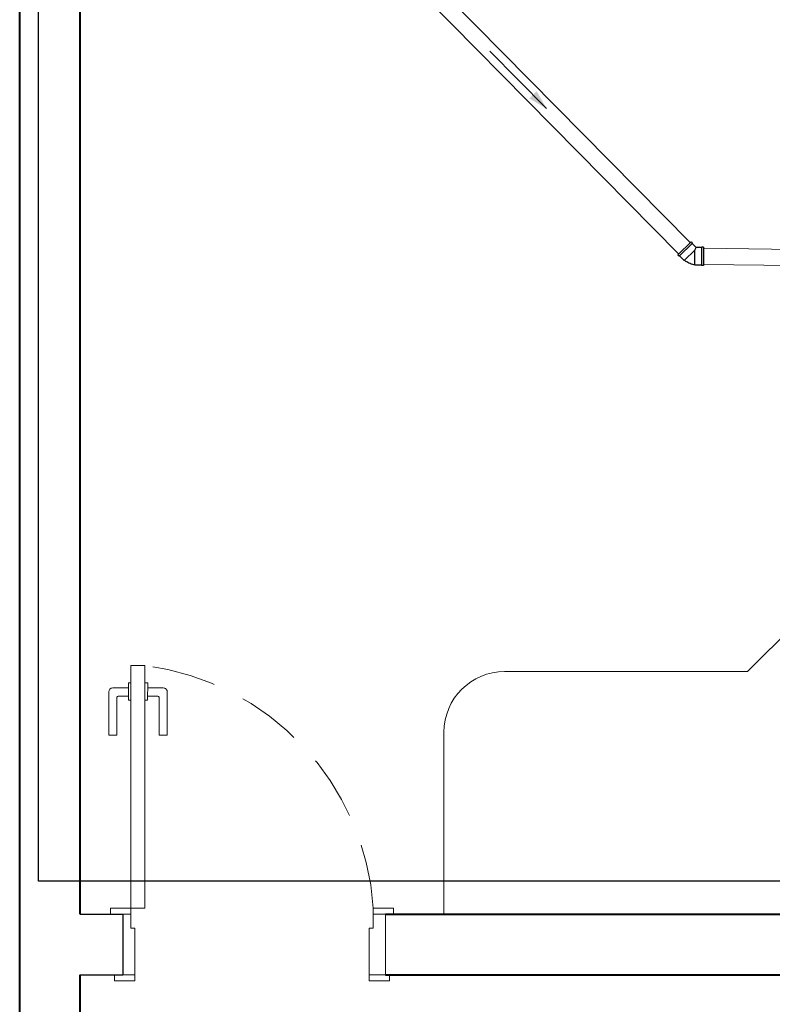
# Model space of a CAD drawing. Header units: millimetres. Extents: x 53 to 3943, y 29 to 3483.
# Tile 24 of 52: x 3866.78 to 3870.51, y 3441.22 to 3446.09. Entities that reach past the tile are written whole.
import ezdxf

# ---------------------------------------------------------------- set-up
doc = ezdxf.new("R2010")
doc.units = ezdxf.units.MM
doc.header["$MEASUREMENT"] = 0
doc.linetypes.add('HIDDEN2', pattern=[0.47625, 0.3175, -0.15875])
for name, color, linetype in [('ARQ-ALVENARIA', 4, 'Continuous'), ('Simbolos', 5, 'Continuous'), ('Simbolos_int', 2, 'Continuous')]:
    doc.layers.add(name, color=color, linetype=linetype)
for name, color, linetype, lineweight in [('DI-Detalhes', 1, 'Continuous', 30), ('MB_ALVENARIA', 7, 'Continuous', 40), ('MB_ESQUADRIA', 7, 'Continuous', 5), ('MB_MOBILIÁRIO', 8, 'Continuous', 13), ('TQ-Condutos', 3, 'Continuous', 5), ('TQ-Sentido conduto', 9, 'Continuous', 5)]:
    doc.layers.add(name, color=color, linetype=linetype, lineweight=lineweight)

msp = doc.modelspace()

# ---------------------------------------------------------------- hatches: boundary and pattern name
at = {"layer": 'TQ-Sentido conduto', "linetype": 'Continuous'}
msp.add_hatch(color=256, dxfattribs=at).paths.add_polyline_path([(3869.3884, 3445.6511), (3869.339, 3445.738), (3869.3022, 3445.7016)])

# ---------------------------------------------------------------- linework, layer by layer
at = {"layer": 'ARQ-ALVENARIA'}
for points in [[(3867.0803, 3441.6657), (3867.2902, 3441.6657)], [(3867.0902, 3441.6657), (3867.2902, 3441.6657), (3867.2902, 3441.3657)], [(3867.0803, 3441.3657), (3867.2902, 3441.3657)]]:
    msp.add_lwpolyline(points, dxfattribs=at)
at = {"layer": 'DI-Detalhes'}
msp.add_lwpolyline([(3866.8734, 3448.982), (3878.2701, 3448.982), (3878.2701, 3441.8294), (3866.8734, 3441.8294), (3866.8734, 3448.982)], dxfattribs=at)
at = {"layer": 'MB_ALVENARIA'}
for p, q in [((3866.7803, 3392.9457), (3866.7803, 3482.7857)), ((3867.0803, 3430.4257), (3867.0803, 3441.3657))]:
    msp.add_line(p, q, dxfattribs=at)
for points in [[(3867.0803, 3441.6657), (3867.0803, 3448.4657)], [(3868.5902, 3441.6657), (3870.8803, 3441.6657)], [(3868.5902, 3441.3657), (3871.3724, 3441.3657)]]:
    msp.add_lwpolyline(points, dxfattribs=at)
at = {"layer": 'MB_ESQUADRIA'}
for p, q in [((3867.3184, 3442.7848), (3867.2411, 3442.7848)), ((3867.3184, 3442.7848), (3867.2411, 3442.7848)), ((3867.3184, 3442.8099), (3867.3183, 3442.7246)), ((3867.3184, 3442.8099), (3867.3183, 3442.7246)), ((3867.3311, 3442.8099), (3867.3184, 3442.8099)), ((3867.3311, 3442.8099), (3867.3184, 3442.8099)), ((3867.4011, 3442.8098), (3867.4138, 3442.8098)), ((3867.4011, 3442.8098), (3867.4138, 3442.8098)), ((3867.4138, 3442.8098), (3867.4137, 3442.7246)), ((3867.4138, 3442.8098), (3867.4137, 3442.7246)), ((3867.4138, 3442.7847), (3867.491, 3442.7847)), ((3867.4138, 3442.7847), (3867.491, 3442.7847)), ((3867.2211, 3442.7648), (3867.221, 3442.5508)), ((3867.2211, 3442.7648), (3867.221, 3442.5508)), ((3867.261, 3442.5508), (3867.2611, 3442.7348)), ((3867.261, 3442.5508), (3867.2611, 3442.7348)), ((3867.2711, 3442.7448), (3867.3183, 3442.7448)), ((3867.2711, 3442.7448), (3867.3183, 3442.7448)), ((3867.3183, 3442.7246), (3867.331, 3442.7246)), ((3867.3183, 3442.7246), (3867.331, 3442.7246)), ((3867.4137, 3442.7246), (3867.401, 3442.7246)), ((3867.4137, 3442.7246), (3867.401, 3442.7246)), ((3867.461, 3442.7447), (3867.4137, 3442.7447)), ((3867.461, 3442.7447), (3867.4137, 3442.7447)), ((3867.4709, 3442.5507), (3867.471, 3442.7347)), ((3867.4709, 3442.5507), (3867.471, 3442.7347)), ((3867.511, 3442.7647), (3867.5109, 3442.5507)), ((3867.511, 3442.7647), (3867.5109, 3442.5507)), ((3867.221, 3442.5508), (3867.261, 3442.5508)), ((3867.221, 3442.5508), (3867.261, 3442.5508)), ((3867.5109, 3442.5507), (3867.4709, 3442.5507)), ((3867.5109, 3442.5507), (3867.4709, 3442.5507)), ((3867.3303, 3441.6657), (3867.2803, 3441.6657)), ((3867.3303, 3441.6657), (3867.2803, 3441.6657)), ((3867.3303, 3441.6657), (3867.2803, 3441.6657)), ((3867.3303, 3441.6657), (3867.2803, 3441.6657)), ((3867.3303, 3441.5957), (3867.3303, 3441.6657)), ((3867.3303, 3441.5957), (3867.3303, 3441.6657)), ((3867.3303, 3441.5957), (3867.3303, 3441.6657)), ((3867.3303, 3441.5957), (3867.3303, 3441.6657)), ((3868.5302, 3441.6657), (3868.5803, 3441.6657)), ((3868.5302, 3441.6657), (3868.5803, 3441.6657)), ((3868.5303, 3441.5957), (3868.5303, 3441.6657)), ((3868.5303, 3441.5957), (3868.5303, 3441.6657)), ((3867.3303, 3441.5957), (3867.3503, 3441.5956)), ((3867.3303, 3441.5957), (3867.3503, 3441.5956)), ((3867.3303, 3441.5957), (3867.3503, 3441.5956)), ((3867.3303, 3441.5957), (3867.3503, 3441.5956)), ((3867.3503, 3441.5956), (3867.3502, 3441.3657)), ((3867.3503, 3441.5956), (3867.3502, 3441.3657)), ((3867.3503, 3441.5956), (3867.3502, 3441.3657)), ((3867.3503, 3441.5956), (3867.3502, 3441.3657)), ((3868.5102, 3441.5956), (3868.5104, 3441.3657)), ((3868.5102, 3441.5956), (3868.5104, 3441.3657)), ((3868.5303, 3441.5957), (3868.5103, 3441.5956)), ((3868.5303, 3441.5957), (3868.5103, 3441.5956)), ((3867.3502, 3441.3657), (3867.2802, 3441.3657)), ((3867.3502, 3441.3657), (3867.2802, 3441.3657)), ((3867.3502, 3441.3657), (3867.2802, 3441.3657)), ((3867.3502, 3441.3657), (3867.2802, 3441.3657)), ((3868.5104, 3441.3657), (3868.5804, 3441.3657)), ((3868.5104, 3441.3657), (3868.5804, 3441.3657))]:
    msp.add_line(p, q, dxfattribs=at)
for points in [[(3867.4003, 3442.8957), (3867.4003, 3441.6957), (3867.3303, 3441.6957), (3867.3303, 3442.8957), (3867.4003, 3442.8957)], [(3867.2803, 3441.6657), (3867.2303, 3441.6657), (3867.2303, 3441.6957), (3867.3303, 3441.6957), (3867.3303, 3441.6657), (3867.3303, 3441.6657)], [(3867.2803, 3441.6657), (3867.2303, 3441.6657), (3867.2303, 3441.6957), (3867.3303, 3441.6957), (3867.3303, 3441.6657), (3867.3303, 3441.6657)], [(3867.2803, 3441.6657), (3867.2303, 3441.6657), (3867.2303, 3441.6957), (3867.3303, 3441.6957), (3867.3303, 3441.6657), (3867.3303, 3441.6657)], [(3867.2803, 3441.6657), (3867.2303, 3441.6657), (3867.2303, 3441.6957), (3867.3303, 3441.6957), (3867.3303, 3441.6657), (3867.3303, 3441.6657)], [(3868.5803, 3441.6657), (3868.6302, 3441.6657), (3868.6302, 3441.6957), (3868.5302, 3441.6957), (3868.5302, 3441.6657), (3868.5303, 3441.6657)], [(3868.5803, 3441.6657), (3868.6302, 3441.6657), (3868.6302, 3441.6957), (3868.5302, 3441.6957), (3868.5302, 3441.6657), (3868.5303, 3441.6657)], [(3868.5902, 3441.3657), (3868.5902, 3441.6657)], [(3867.3502, 3441.3657), (3867.3502, 3441.3357), (3867.2502, 3441.3357), (3867.2502, 3441.3657), (3867.2802, 3441.3657)], [(3867.3502, 3441.3657), (3867.3502, 3441.3357), (3867.2502, 3441.3357), (3867.2502, 3441.3657), (3867.2802, 3441.3657)], [(3867.3502, 3441.3657), (3867.3502, 3441.3357), (3867.2502, 3441.3357), (3867.2502, 3441.3657), (3867.2802, 3441.3657)], [(3867.3502, 3441.3657), (3867.3502, 3441.3357), (3867.2502, 3441.3357), (3867.2502, 3441.3657), (3867.2802, 3441.3657)], [(3868.5104, 3441.3657), (3868.5104, 3441.3357), (3868.6104, 3441.3357), (3868.6104, 3441.3657), (3868.5804, 3441.3657)], [(3868.5104, 3441.3657), (3868.5104, 3441.3357), (3868.6104, 3441.3357), (3868.6104, 3441.3657), (3868.5804, 3441.3657)]]:
    msp.add_lwpolyline(points, dxfattribs=at)
at = {"layer": 'MB_ESQUADRIA', "linetype": 'HIDDEN2'}
msp.add_arc((3867.2358, 3441.6088), 1.2974, 3.8402, 82.7146, dxfattribs=at)
msp.add_arc((3867.2358, 3441.6088), 1.2974, 3.8402, 82.7146, dxfattribs=at)
at = {"layer": 'MB_ESQUADRIA'}
for centre, radius, start, end in [((3867.2411, 3442.7648), 0.02, 89.9711, 179.9711), ((3867.2411, 3442.7648), 0.02, 89.9711, 179.9711), ((3867.491, 3442.7647), 0.02, 359.9711, 89.9711), ((3867.491, 3442.7647), 0.02, 359.9711, 89.9711), ((3867.2711, 3442.7348), 0.01, 89.9711, 179.9711), ((3867.2711, 3442.7348), 0.01, 89.9711, 179.9711), ((3867.461, 3442.7347), 0.01, 359.9711, 89.9711), ((3867.461, 3442.7347), 0.01, 359.9711, 89.9711)]:
    msp.add_arc(centre, radius, start, end, dxfattribs=at)
at = {"layer": 'MB_MOBILIÁRIO'}
for p, q in [((3870.3832, 3442.8657), (3870.8603, 3443.3427)), ((3869.1803, 3442.8657), (3870.3832, 3442.8657)), ((3868.8803, 3441.6657), (3868.8803, 3442.5657))]:
    msp.add_line(p, q, dxfattribs=at)
msp.add_arc((3869.1803, 3442.5657), 0.3, 90, 180, dxfattribs=at)
at = {"layer": 'Simbolos'}
for p, q in [((3870.1033, 3444.9919), (3870.0384, 3444.9278)), ((3870.1033, 3444.9919), (3870.1089, 3444.9862)), ((3870.1089, 3444.9862), (3870.1089, 3444.9834)), ((3870.1089, 3444.9834), (3870.1278, 3444.9642)), ((3870.1547, 3444.9641), (3870.1278, 3444.9642)), ((3870.1568, 3444.9661), (3870.1547, 3444.9641)), ((3870.1648, 3444.966), (3870.1568, 3444.9661)), ((3870.1648, 3444.966), (3870.1642, 3444.8748)), ((3870.0384, 3444.9278), (3870.044, 3444.9222)), ((3870.044, 3444.9222), (3870.0468, 3444.9221)), ((3870.0468, 3444.9221), (3870.0679, 3444.9008)), ((3870.0679, 3444.9008), (3870.0713, 3444.9008)), ((3870.1242, 3444.8771), (3870.1218, 3444.8795)), ((3870.1542, 3444.8769), (3870.1242, 3444.8771)), ((3870.1562, 3444.8748), (3870.1542, 3444.8769)), ((3870.1642, 3444.8748), (3870.1562, 3444.8748))]:
    msp.add_line(p, q, dxfattribs=at)
msp.add_lwpolyline([(3870.0713, 3444.9008), (3870.0764, 3444.8972), (3870.0816, 3444.894), (3870.087, 3444.891), (3870.0925, 3444.8883), (3870.0981, 3444.886), (3870.1039, 3444.8839), (3870.1098, 3444.8821), (3870.1158, 3444.8806), (3870.1218, 3444.8795)], dxfattribs=at)
at = {"layer": 'Simbolos_int'}
for p, q in [((3870.0468, 3444.9221), (3870.1089, 3444.9834)), ((3870.1247, 3444.9569), (3870.1278, 3444.9642)), ((3870.1547, 3444.9641), (3870.1542, 3444.8769)), ((3870.1223, 3444.9511), (3870.0713, 3444.9008)), ((3870.1218, 3444.8795), (3870.1223, 3444.9511)), ((3870.1223, 3444.9511), (3870.1247, 3444.9569))]:
    msp.add_line(p, q, dxfattribs=at)
at = {"layer": 'TQ-Condutos'}
for p, q in [((3868.4846, 3446.6236), (3870.0993, 3444.988)), ((3868.4276, 3446.5673), (3870.0424, 3444.9318)), ((3870.1647, 3444.9601), (3871.6106, 3444.9424)), ((3870.1642, 3444.8801), (3871.6116, 3444.8623))]:
    msp.add_line(p, q, dxfattribs=at)
at = {"layer": 'TQ-Sentido conduto'}
msp.add_lwpolyline([(3869.1074, 3445.9357), (3869.3884, 3445.6511)], dxfattribs=at)

doc.saveas('drawing.dxf')
